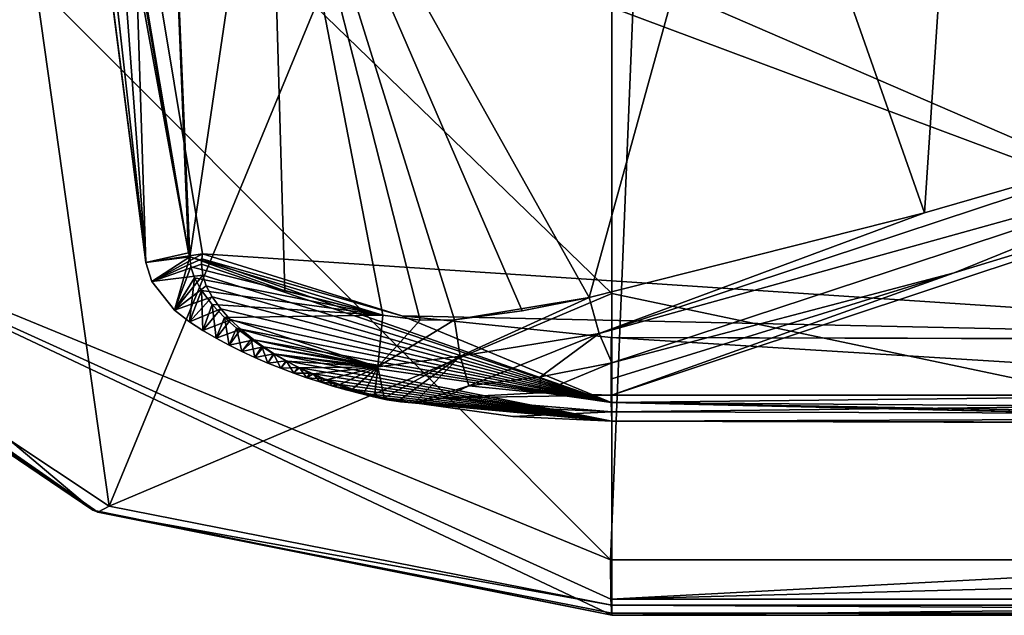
# Model space of a CAD drawing. Header units: millimetres. Extents: x -157 to 30, y -26 to 24.
# Tile 2 of 219: x -145 to -128, y -22 to -12. Entities that reach past the tile are written whole.
import ezdxf

# ---------------------------------------------------------------- set-up
doc = ezdxf.new("R2010")
doc.units = ezdxf.units.MM
doc.header["$LTSCALE"] = 26.699852
for name, color, linetype in [('775', 7, 'CONTINUOUS'), ('776', 7, 'CONTINUOUS'), ('777', 7, 'CONTINUOUS'), ('785', 7, 'CONTINUOUS'), ('786', 7, 'CONTINUOUS'), ('787', 7, 'CONTINUOUS'), ('788', 7, 'CONTINUOUS'), ('789', 7, 'CONTINUOUS'), ('790', 7, 'CONTINUOUS'), ('800', 7, 'CONTINUOUS'), ('803', 7, 'CONTINUOUS'), ('809', 7, 'CONTINUOUS'), ('810', 7, 'CONTINUOUS'), ('813', 7, 'CONTINUOUS'), ('814', 7, 'CONTINUOUS'), ('815', 7, 'CONTINUOUS'), ('816', 7, 'CONTINUOUS'), ('817', 7, 'CONTINUOUS'), ('818', 7, 'CONTINUOUS'), ('839', 7, 'CONTINUOUS'), ('840', 7, 'CONTINUOUS'), ('841', 7, 'CONTINUOUS'), ('842', 7, 'CONTINUOUS'), ('843', 7, 'CONTINUOUS'), ('844', 7, 'CONTINUOUS')]:
    doc.layers.add(name, color=color, linetype=linetype)

msp = doc.modelspace()

# ---------------------------------------------------------------- linework, layer by layer
at = {"layer": '775', "linetype": 'CONTINUOUS'}
for points in [[(-134.145, 0, 120.227), (-156.533, 0, 119.544), (-135.023, -21.563, 119.263), (-134.145, 0, 120.227)], [(-135.023, -21.563, 119.263), (-156.533, 0, 119.544), (-150.161, -15.335, 119.209), (-135.023, -21.563, 119.263)], [(-122.496, -21.563, 119.526), (-134.145, 0, 120.227), (-135.023, -21.563, 119.263), (-122.496, -21.563, 119.526)], [(-110, -21.563, 119.712), (-134.145, 0, 120.227), (-122.496, -21.563, 119.526), (-110, -21.563, 119.712)], [(-134.145, 0, 120.227), (-110, -21.563, 119.712), (-110, -10.818, 120.356), (-134.145, 0, 120.227)]]:
    msp.add_3dface(points, dxfattribs=at)
at = {"layer": '776', "linetype": 'CONTINUOUS'}
for points in [[(-143.763, -20.723, 118.148), (-150.161, -15.335, 119.209), (-150.986, -15.834, 118.215), (-143.763, -20.723, 118.148)], [(-135.023, -21.563, 119.263), (-150.161, -15.335, 119.209), (-135.016, -22.229, 118.95), (-135.023, -21.563, 119.263)], [(-135.016, -22.229, 118.95), (-150.161, -15.335, 119.209), (-135, -22.5, 118.268), (-135.016, -22.229, 118.95)], [(-135, -22.5, 118.268), (-150.161, -15.335, 119.209), (-143.763, -20.723, 118.148), (-135, -22.5, 118.268)]]:
    msp.add_3dface(points, dxfattribs=at)
at = {"layer": '777', "linetype": 'CONTINUOUS'}
for points in [[(-143.763, -20.723, 118.148), (-150.986, -15.834, 118.215), (-150.98, -15.839, 113.772), (-143.763, -20.723, 118.148)], [(-143.676, -20.76, 113.772), (-143.763, -20.723, 118.148), (-150.98, -15.839, 113.772), (-143.676, -20.76, 113.772)], [(-135, -22.5, 118.268), (-143.763, -20.723, 118.148), (-135, -22.5, 113.776), (-135, -22.5, 118.268)], [(-135, -22.5, 113.776), (-143.763, -20.723, 118.148), (-143.676, -20.76, 113.772), (-135, -22.5, 113.776)]]:
    msp.add_3dface(points, dxfattribs=at)
at = {"layer": '785', "linetype": 'CONTINUOUS'}
for points in [[(-149.486, -6.217, 106.854), (-144.879, -10.75, 105.956), (-150.756, -15.825, 113.283), (-149.486, -6.217, 106.854)], [(-150.756, -15.825, 113.283), (-144.879, -10.75, 105.956), (-143.483, -20.655, 113.283), (-150.756, -15.825, 113.283)], [(-144.879, -10.75, 105.956), (-140.002, -12.217, 104.944), (-143.483, -20.655, 113.283), (-144.879, -10.75, 105.956)], [(-140.002, -12.217, 104.944), (-134.999, -11.504, 103.877), (-135, -17.064, 107.671), (-140.002, -12.217, 104.944)], [(-143.483, -20.655, 113.283), (-140.002, -12.217, 104.944), (-135, -17.064, 107.671), (-143.483, -20.655, 113.283)], [(-135, -22.328, 113.281), (-143.483, -20.655, 113.283), (-135, -17.064, 107.671), (-135, -22.328, 113.281)]]:
    msp.add_3dface(points, dxfattribs=at)
at = {"layer": '786', "linetype": 'CONTINUOUS'}
for points in [[(-110, -22.329, 113.281), (-134.999, -11.504, 103.877), (-110, -11.129, 103.678), (-110, -22.329, 113.281)], [(-135, -17.064, 107.671), (-134.999, -11.504, 103.877), (-110, -22.329, 113.281), (-135, -17.064, 107.671)], [(-135, -22.328, 113.281), (-135, -17.064, 107.671), (-110, -22.329, 113.281), (-135, -22.328, 113.281)]]:
    msp.add_3dface(points, dxfattribs=at)
at = {"layer": '787', "linetype": 'CONTINUOUS'}
for points in [[(-135, -22.328, 113.281), (-110, -22.329, 113.281), (-110, -22.465, 113.511), (-135, -22.328, 113.281)], [(-135, -22.466, 113.511), (-135, -22.328, 113.281), (-110, -22.465, 113.511), (-135, -22.466, 113.511)], [(-110, -22.5, 113.776), (-135, -22.466, 113.511), (-110, -22.465, 113.511), (-110, -22.5, 113.776)], [(-135, -22.5, 113.776), (-135, -22.466, 113.511), (-110, -22.5, 113.776), (-135, -22.5, 113.776)]]:
    msp.add_3dface(points, dxfattribs=at)
at = {"layer": '788', "linetype": 'CONTINUOUS'}
for points in [[(-135, -22.5, 118.268), (-135, -22.5, 113.776), (-110, -22.5, 113.776), (-135, -22.5, 118.268)], [(-135, -22.5, 118.268), (-110, -22.5, 113.776), (-122.52, -22.5, 118.528), (-135, -22.5, 118.268)]]:
    msp.add_3dface(points, dxfattribs=at)
at = {"layer": '789', "linetype": 'CONTINUOUS'}
for points in [[(-122.496, -21.563, 119.526), (-135.023, -21.563, 119.263), (-135.016, -22.229, 118.95), (-122.496, -21.563, 119.526)], [(-110, -21.563, 119.712), (-122.496, -21.563, 119.526), (-135.016, -22.229, 118.95), (-110, -21.563, 119.712)], [(-110, -21.563, 119.712), (-135.016, -22.229, 118.95), (-110, -22.228, 119.398), (-110, -21.563, 119.712)], [(-135.016, -22.229, 118.95), (-135, -22.5, 118.268), (-110, -22.228, 119.398), (-135.016, -22.229, 118.95)], [(-135, -22.5, 118.268), (-122.52, -22.5, 118.528), (-110, -22.228, 119.398), (-135, -22.5, 118.268)]]:
    msp.add_3dface(points, dxfattribs=at)
at = {"layer": '790', "linetype": 'CONTINUOUS'}
for points in [[(-143.676, -20.76, 113.772), (-150.98, -15.839, 113.772), (-150.756, -15.825, 113.283), (-143.676, -20.76, 113.772)], [(-143.676, -20.76, 113.772), (-150.756, -15.825, 113.283), (-143.483, -20.655, 113.283), (-143.676, -20.76, 113.772)], [(-143.676, -20.76, 113.772), (-143.483, -20.655, 113.283), (-135, -22.328, 113.281), (-143.676, -20.76, 113.772)], [(-135, -22.5, 113.776), (-143.676, -20.76, 113.772), (-135, -22.466, 113.511), (-135, -22.5, 113.776)], [(-143.676, -20.76, 113.772), (-135, -22.328, 113.281), (-135, -22.466, 113.511), (-143.676, -20.76, 113.772)]]:
    msp.add_3dface(points, dxfattribs=at)
at = {"layer": '800', "linetype": 'CONTINUOUS'}
for points in [[(-144.982, 0, 115.72), (-144.991, 0, 116.268), (-142.866, -16.545, 115.852), (-144.982, 0, 115.72)], [(-144.991, 0, 116.268), (-144.709, 0, 116.739), (-142.866, -16.545, 115.852), (-144.991, 0, 116.268)], [(-144.724, -2.265, 115.497), (-144.982, 0, 115.72), (-142.149, -16.378, 114.768), (-144.724, -2.265, 115.497)], [(-142.149, -16.378, 114.768), (-144.982, 0, 115.72), (-142.866, -16.545, 115.852), (-142.149, -16.378, 114.768)], [(-142.866, -16.545, 115.852), (-144.709, 0, 116.739), (-144.52, -1.674, 116.804), (-142.866, -16.545, 115.852)], [(-143.841, -3.54, 116.996), (-142.866, -16.545, 115.852), (-144.52, -1.674, 116.804), (-143.841, -3.54, 116.996)], [(-143.188, -10.212, 114.935), (-144.724, -2.265, 115.497), (-142.149, -16.378, 114.768), (-143.188, -10.212, 114.935)], [(-143.104, -9.2, 116.922), (-142.866, -16.545, 115.852), (-143.841, -3.54, 116.996), (-143.104, -9.2, 116.922)], [(-141.908, -16.395, 116.733), (-142.866, -16.545, 115.852), (-143.104, -9.2, 116.922), (-141.908, -16.395, 116.733)]]:
    msp.add_3dface(points, dxfattribs=at)
at = {"layer": '803', "linetype": 'CONTINUOUS'}
for points in [[(-120, -17.844, 116.849), (-143.104, -9.2, 116.922), (-120.001, -8.658, 117.361), (-120, -17.844, 116.849)], [(-141.908, -16.395, 116.733), (-143.104, -9.2, 116.922), (-120, -17.844, 116.849), (-141.908, -16.395, 116.733)], [(-138.546, -17.443, 116.746), (-141.908, -16.395, 116.733), (-120, -17.844, 116.849), (-138.546, -17.443, 116.746)], [(-135.013, -17.809, 116.77), (-138.546, -17.443, 116.746), (-120, -17.844, 116.849), (-135.013, -17.809, 116.77)], [(-127.132, -17.831, 116.821), (-135.013, -17.809, 116.77), (-120, -17.844, 116.849), (-127.132, -17.831, 116.821)]]:
    msp.add_3dface(points, dxfattribs=at)
at = {"layer": '809', "linetype": 'CONTINUOUS'}
for points in [[(-135.001, -18.781, 114.068), (-110, -18.781, 114.068), (-123.998, -15.121, 110.287), (-135.001, -18.781, 114.068)], [(-129.225, -16.715, 111.791), (-135.001, -18.781, 114.068), (-123.998, -15.121, 110.287), (-129.225, -16.715, 111.791)], [(-135, -18.509, 113.747), (-135.001, -18.781, 114.068), (-129.225, -16.715, 111.791), (-135, -18.509, 113.747)], [(-135, -18.236, 113.431), (-135, -18.509, 113.747), (-129.225, -16.715, 111.791), (-135, -18.236, 113.431)]]:
    msp.add_3dface(points, dxfattribs=at)
at = {"layer": '810', "linetype": 'CONTINUOUS'}
for points in [[(-110, -18.781, 114.068), (-135.001, -18.781, 114.068), (-135.001, -19.066, 114.517), (-110, -18.781, 114.068)], [(-110, -19.129, 114.669), (-110, -18.781, 114.068), (-135.001, -19.066, 114.517), (-110, -19.129, 114.669)], [(-135, -19.223, 115.025), (-110, -19.129, 114.669), (-135.001, -19.066, 114.517), (-135, -19.223, 115.025)], [(-127.532, -19.246, 115.221), (-110, -19.129, 114.669), (-135, -19.223, 115.025), (-127.532, -19.246, 115.221)]]:
    msp.add_3dface(points, dxfattribs=at)
at = {"layer": '813', "linetype": 'CONTINUOUS'}
for points in [[(-135.013, -17.809, 116.77), (-127.132, -17.831, 116.821), (-120.003, -18.736, 116.482), (-135.013, -17.809, 116.77)], [(-135.013, -17.809, 116.77), (-120.003, -18.736, 116.482), (-135.011, -18.909, 116.216), (-135.013, -17.809, 116.77)], [(-120.003, -18.736, 116.482), (-120.003, -19.021, 116.148), (-135.011, -18.909, 116.216), (-120.003, -18.736, 116.482)], [(-119.742, -19.25, 115.35), (-135, -19.223, 115.025), (-135.011, -18.909, 116.216), (-119.742, -19.25, 115.35)], [(-119.962, -19.25, 115.374), (-119.742, -19.25, 115.35), (-135.011, -18.909, 116.216), (-119.962, -19.25, 115.374)], [(-120.003, -19.021, 116.148), (-120.002, -19.169, 115.837), (-135.011, -18.909, 116.216), (-120.003, -19.021, 116.148)], [(-120.002, -19.169, 115.837), (-120, -19.234, 115.572), (-135.011, -18.909, 116.216), (-120.002, -19.169, 115.837)], [(-120, -19.234, 115.572), (-119.962, -19.25, 115.374), (-135.011, -18.909, 116.216), (-120, -19.234, 115.572)], [(-119.742, -19.25, 115.35), (-127.532, -19.246, 115.221), (-135, -19.223, 115.025), (-119.742, -19.25, 115.35)]]:
    msp.add_3dface(points, dxfattribs=at)
at = {"layer": '814', "linetype": 'CONTINUOUS'}
for points in [[(-141.908, -16.395, 116.733), (-138.546, -17.443, 116.746), (-141.92, -16.481, 116.728), (-141.908, -16.395, 116.733)], [(-141.92, -16.481, 116.728), (-135.011, -18.909, 116.216), (-141.926, -16.568, 116.717), (-141.92, -16.481, 116.728)], [(-141.926, -16.568, 116.717), (-135.011, -18.909, 116.216), (-141.906, -16.754, 116.683), (-141.926, -16.568, 116.717)], [(-138.546, -17.443, 116.746), (-135.011, -18.909, 116.216), (-141.92, -16.481, 116.728), (-138.546, -17.443, 116.746)], [(-141.906, -16.754, 116.683), (-135.011, -18.909, 116.216), (-141.846, -16.939, 116.635), (-141.906, -16.754, 116.683)], [(-141.846, -16.939, 116.635), (-135.011, -18.909, 116.216), (-141.745, -17.124, 116.577), (-141.846, -16.939, 116.635)], [(-141.745, -17.124, 116.577), (-135.011, -18.909, 116.216), (-141.601, -17.323, 116.502), (-141.745, -17.124, 116.577)], [(-141.601, -17.323, 116.502), (-135.011, -18.909, 116.216), (-141.435, -17.508, 116.422), (-141.601, -17.323, 116.502)], [(-138.546, -17.443, 116.746), (-135.013, -17.809, 116.77), (-135.011, -18.909, 116.216), (-138.546, -17.443, 116.746)], [(-141.435, -17.508, 116.422), (-135.011, -18.909, 116.216), (-141.264, -17.668, 116.344), (-141.435, -17.508, 116.422)], [(-141.264, -17.668, 116.344), (-135.011, -18.909, 116.216), (-141.045, -17.847, 116.249), (-141.264, -17.668, 116.344)], [(-141.045, -17.847, 116.249), (-135.011, -18.909, 116.216), (-140.882, -17.965, 116.179), (-141.045, -17.847, 116.249)], [(-140.882, -17.965, 116.179), (-135.011, -18.909, 116.216), (-140.699, -18.085, 116.103), (-140.882, -17.965, 116.179)], [(-135.011, -18.909, 116.216), (-135, -19.223, 115.025), (-140.699, -18.085, 116.103), (-135.011, -18.909, 116.216)], [(-140.699, -18.085, 116.103), (-135, -19.223, 115.025), (-140.499, -18.204, 116.021), (-140.699, -18.085, 116.103)], [(-140.499, -18.204, 116.021), (-135, -19.223, 115.025), (-140.298, -18.313, 115.938), (-140.499, -18.204, 116.021)], [(-140.298, -18.313, 115.938), (-135, -19.223, 115.025), (-140.098, -18.411, 115.857), (-140.298, -18.313, 115.938)], [(-140.098, -18.411, 115.857), (-135, -19.223, 115.025), (-139.892, -18.504, 115.773), (-140.098, -18.411, 115.857)], [(-139.892, -18.504, 115.773), (-135, -19.223, 115.025), (-139.671, -18.593, 115.682), (-139.892, -18.504, 115.773)], [(-139.671, -18.593, 115.682), (-135, -19.223, 115.025), (-139.442, -18.677, 115.586), (-139.671, -18.593, 115.682)], [(-139.442, -18.677, 115.586), (-135, -19.223, 115.025), (-139.222, -18.749, 115.483), (-139.442, -18.677, 115.586)], [(-139.222, -18.749, 115.483), (-135, -19.223, 115.025), (-139.008, -18.81, 115.373), (-139.222, -18.749, 115.483)], [(-135, -19.223, 115.025), (-138.8, -18.859, 115.257), (-139.008, -18.81, 115.373), (-135, -19.223, 115.025)], [(-138.8, -18.859, 115.257), (-135, -19.223, 115.025), (-138.561, -18.897, 115.09), (-138.8, -18.859, 115.257)], [(-138.561, -18.897, 115.09), (-135, -19.223, 115.025), (-138.331, -18.913, 114.931), (-138.561, -18.897, 115.09)], [(-138.331, -18.913, 114.931), (-135, -19.223, 115.025), (-136.673, -19.14, 114.971), (-138.331, -18.913, 114.931)]]:
    msp.add_3dface(points, dxfattribs=at)
at = {"layer": '815', "linetype": 'CONTINUOUS'}
for points in [[(-138.846, -18.825, 115.039), (-138.825, -18.848, 115.148), (-138.598, -18.873, 114.987), (-138.846, -18.825, 115.039)], [(-138.825, -18.848, 115.148), (-138.8, -18.859, 115.257), (-138.598, -18.873, 114.987), (-138.825, -18.848, 115.148)], [(-138.8, -18.859, 115.257), (-138.561, -18.897, 115.09), (-138.598, -18.873, 114.987), (-138.8, -18.859, 115.257)], [(-138.561, -18.897, 115.09), (-138.331, -18.913, 114.931), (-138.598, -18.873, 114.987), (-138.561, -18.897, 115.09)]]:
    msp.add_3dface(points, dxfattribs=at)
at = {"layer": '816', "linetype": 'CONTINUOUS'}
for points in [[(-142.764, -16.865, 115.794), (-142.384, -17.346, 115.726), (-142.125, -16.448, 114.763), (-142.764, -16.865, 115.794)], [(-142.125, -16.448, 114.763), (-142.384, -17.346, 115.726), (-142.109, -16.613, 114.769), (-142.125, -16.448, 114.763)], [(-141.926, -16.568, 116.717), (-141.906, -16.754, 116.683), (-142.764, -16.865, 115.794), (-141.926, -16.568, 116.717)], [(-142.109, -16.613, 114.769), (-142.384, -17.346, 115.726), (-142.045, -16.803, 114.78), (-142.109, -16.613, 114.769)], [(-142.764, -16.865, 115.794), (-141.906, -16.754, 116.683), (-142.384, -17.346, 115.726), (-142.764, -16.865, 115.794)], [(-141.906, -16.754, 116.683), (-141.846, -16.939, 116.635), (-142.384, -17.346, 115.726), (-141.906, -16.754, 116.683)], [(-142.384, -17.346, 115.726), (-142.131, -17.543, 115.689), (-142.045, -16.803, 114.78), (-142.384, -17.346, 115.726)], [(-141.846, -16.939, 116.635), (-141.745, -17.124, 116.577), (-142.384, -17.346, 115.726), (-141.846, -16.939, 116.635)], [(-142.045, -16.803, 114.78), (-142.131, -17.543, 115.689), (-141.929, -17.015, 114.798), (-142.045, -16.803, 114.78)], [(-142.131, -17.543, 115.689), (-141.902, -17.693, 115.657), (-141.929, -17.015, 114.798), (-142.131, -17.543, 115.689)], [(-141.929, -17.015, 114.798), (-141.902, -17.693, 115.657), (-141.747, -17.254, 114.821), (-141.929, -17.015, 114.798)], [(-142.384, -17.346, 115.726), (-141.745, -17.124, 116.577), (-142.131, -17.543, 115.689), (-142.384, -17.346, 115.726)], [(-141.745, -17.124, 116.577), (-141.601, -17.323, 116.502), (-142.131, -17.543, 115.689), (-141.745, -17.124, 116.577)], [(-141.902, -17.693, 115.657), (-141.681, -17.822, 115.627), (-141.747, -17.254, 114.821), (-141.902, -17.693, 115.657)], [(-141.747, -17.254, 114.821), (-141.681, -17.822, 115.627), (-141.54, -17.473, 114.849), (-141.747, -17.254, 114.821)], [(-142.131, -17.543, 115.689), (-141.601, -17.323, 116.502), (-141.902, -17.693, 115.657), (-142.131, -17.543, 115.689)], [(-141.601, -17.323, 116.502), (-141.435, -17.508, 116.422), (-141.902, -17.693, 115.657), (-141.601, -17.323, 116.502)], [(-141.902, -17.693, 115.657), (-141.435, -17.508, 116.422), (-141.681, -17.822, 115.627), (-141.902, -17.693, 115.657)], [(-141.681, -17.822, 115.627), (-141.462, -17.939, 115.598), (-141.54, -17.473, 114.849), (-141.681, -17.822, 115.627)], [(-141.435, -17.508, 116.422), (-141.264, -17.668, 116.344), (-141.681, -17.822, 115.627), (-141.435, -17.508, 116.422)], [(-141.54, -17.473, 114.849), (-141.462, -17.939, 115.598), (-141.336, -17.651, 114.873), (-141.54, -17.473, 114.849)], [(-141.681, -17.822, 115.627), (-141.264, -17.668, 116.344), (-141.462, -17.939, 115.598), (-141.681, -17.822, 115.627)], [(-141.462, -17.939, 115.598), (-141.244, -18.046, 115.568), (-141.336, -17.651, 114.873), (-141.462, -17.939, 115.598)], [(-141.264, -17.668, 116.344), (-141.045, -17.847, 116.249), (-141.462, -17.939, 115.598), (-141.264, -17.668, 116.344)], [(-141.336, -17.651, 114.873), (-141.244, -18.046, 115.568), (-141.089, -17.839, 114.901), (-141.336, -17.651, 114.873)], [(-141.462, -17.939, 115.598), (-141.045, -17.847, 116.249), (-141.244, -18.046, 115.568), (-141.462, -17.939, 115.598)], [(-141.244, -18.046, 115.568), (-141.027, -18.146, 115.539), (-141.089, -17.839, 114.901), (-141.244, -18.046, 115.568)], [(-141.045, -17.847, 116.249), (-140.882, -17.965, 116.179), (-141.244, -18.046, 115.568), (-141.045, -17.847, 116.249)], [(-141.089, -17.839, 114.901), (-141.027, -18.146, 115.539), (-140.91, -17.96, 114.921), (-141.089, -17.839, 114.901)], [(-141.244, -18.046, 115.568), (-140.882, -17.965, 116.179), (-141.027, -18.146, 115.539), (-141.244, -18.046, 115.568)], [(-141.027, -18.146, 115.539), (-140.808, -18.24, 115.51), (-140.91, -17.96, 114.921), (-141.027, -18.146, 115.539)], [(-140.882, -17.965, 116.179), (-140.699, -18.085, 116.103), (-141.027, -18.146, 115.539), (-140.882, -17.965, 116.179)], [(-141.027, -18.146, 115.539), (-140.699, -18.085, 116.103), (-140.808, -18.24, 115.51), (-141.027, -18.146, 115.539)], [(-140.91, -17.96, 114.921), (-140.808, -18.24, 115.51), (-140.711, -18.084, 114.942), (-140.91, -17.96, 114.921)], [(-140.808, -18.24, 115.51), (-140.589, -18.328, 115.48), (-140.711, -18.084, 114.942), (-140.808, -18.24, 115.51)], [(-140.699, -18.085, 116.103), (-140.499, -18.204, 116.021), (-140.808, -18.24, 115.51), (-140.699, -18.085, 116.103)], [(-140.711, -18.084, 114.942), (-140.589, -18.328, 115.48), (-140.493, -18.206, 114.964), (-140.711, -18.084, 114.942)], [(-140.808, -18.24, 115.51), (-140.499, -18.204, 116.021), (-140.589, -18.328, 115.48), (-140.808, -18.24, 115.51)], [(-140.499, -18.204, 116.021), (-140.298, -18.313, 115.938), (-140.589, -18.328, 115.48), (-140.499, -18.204, 116.021)], [(-140.589, -18.328, 115.48), (-140.37, -18.41, 115.45), (-140.493, -18.206, 114.964), (-140.589, -18.328, 115.48)], [(-140.493, -18.206, 114.964), (-140.37, -18.41, 115.45), (-140.271, -18.32, 114.987), (-140.493, -18.206, 114.964)], [(-140.589, -18.328, 115.48), (-140.298, -18.313, 115.938), (-140.37, -18.41, 115.45), (-140.589, -18.328, 115.48)], [(-140.298, -18.313, 115.938), (-140.098, -18.411, 115.857), (-140.37, -18.41, 115.45), (-140.298, -18.313, 115.938)], [(-140.37, -18.41, 115.45), (-140.15, -18.488, 115.419), (-140.271, -18.32, 114.987), (-140.37, -18.41, 115.45)], [(-140.37, -18.41, 115.45), (-140.098, -18.411, 115.857), (-140.15, -18.488, 115.419), (-140.37, -18.41, 115.45)], [(-140.271, -18.32, 114.987), (-140.15, -18.488, 115.419), (-140.043, -18.425, 115.008), (-140.271, -18.32, 114.987)], [(-140.098, -18.411, 115.857), (-139.892, -18.504, 115.773), (-140.15, -18.488, 115.419), (-140.098, -18.411, 115.857)], [(-140.15, -18.488, 115.419), (-139.929, -18.56, 115.387), (-140.043, -18.425, 115.008), (-140.15, -18.488, 115.419)], [(-140.043, -18.425, 115.008), (-139.929, -18.56, 115.387), (-139.815, -18.521, 115.028), (-140.043, -18.425, 115.008)], [(-140.15, -18.488, 115.419), (-139.892, -18.504, 115.773), (-139.929, -18.56, 115.387), (-140.15, -18.488, 115.419)], [(-139.892, -18.504, 115.773), (-139.671, -18.593, 115.682), (-139.929, -18.56, 115.387), (-139.892, -18.504, 115.773)], [(-139.929, -18.56, 115.387), (-139.708, -18.628, 115.352), (-139.815, -18.521, 115.028), (-139.929, -18.56, 115.387)], [(-139.929, -18.56, 115.387), (-139.671, -18.593, 115.682), (-139.708, -18.628, 115.352), (-139.929, -18.56, 115.387)], [(-139.815, -18.521, 115.028), (-139.708, -18.628, 115.352), (-139.593, -18.605, 115.044), (-139.815, -18.521, 115.028)], [(-139.671, -18.593, 115.682), (-139.442, -18.677, 115.586), (-139.708, -18.628, 115.352), (-139.671, -18.593, 115.682)], [(-139.708, -18.628, 115.352), (-139.486, -18.691, 115.315), (-139.593, -18.605, 115.044), (-139.708, -18.628, 115.352)], [(-139.593, -18.605, 115.044), (-139.486, -18.691, 115.315), (-139.378, -18.679, 115.057), (-139.593, -18.605, 115.044)], [(-139.708, -18.628, 115.352), (-139.442, -18.677, 115.586), (-139.486, -18.691, 115.315), (-139.708, -18.628, 115.352)], [(-139.486, -18.691, 115.315), (-139.442, -18.677, 115.586), (-139.265, -18.75, 115.273), (-139.486, -18.691, 115.315)], [(-139.486, -18.691, 115.315), (-139.265, -18.75, 115.273), (-139.378, -18.679, 115.057), (-139.486, -18.691, 115.315)], [(-139.442, -18.677, 115.586), (-139.222, -18.749, 115.483), (-139.265, -18.75, 115.273), (-139.442, -18.677, 115.586)], [(-139.378, -18.679, 115.057), (-139.265, -18.75, 115.273), (-139.182, -18.738, 115.061), (-139.378, -18.679, 115.057)], [(-139.265, -18.75, 115.273), (-139.044, -18.803, 115.222), (-139.182, -18.738, 115.061), (-139.265, -18.75, 115.273)], [(-139.265, -18.75, 115.273), (-139.222, -18.749, 115.483), (-139.044, -18.803, 115.222), (-139.265, -18.75, 115.273)], [(-139.222, -18.749, 115.483), (-139.008, -18.81, 115.373), (-139.044, -18.803, 115.222), (-139.222, -18.749, 115.483)], [(-139.182, -18.738, 115.061), (-139.044, -18.803, 115.222), (-139.005, -18.786, 115.055), (-139.182, -18.738, 115.061)], [(-139.044, -18.803, 115.222), (-138.825, -18.848, 115.148), (-139.005, -18.786, 115.055), (-139.044, -18.803, 115.222)], [(-139.008, -18.81, 115.373), (-138.8, -18.859, 115.257), (-139.044, -18.803, 115.222), (-139.008, -18.81, 115.373)], [(-138.8, -18.859, 115.257), (-138.825, -18.848, 115.148), (-139.044, -18.803, 115.222), (-138.8, -18.859, 115.257)], [(-138.825, -18.848, 115.148), (-138.846, -18.825, 115.039), (-139.005, -18.786, 115.055), (-138.825, -18.848, 115.148)]]:
    msp.add_3dface(points, dxfattribs=at)
at = {"layer": '817', "linetype": 'CONTINUOUS'}
for points in [[(-142.149, -16.378, 114.768), (-142.866, -16.545, 115.852), (-142.125, -16.448, 114.763), (-142.149, -16.378, 114.768)], [(-142.866, -16.545, 115.852), (-141.908, -16.395, 116.733), (-142.764, -16.865, 115.794), (-142.866, -16.545, 115.852)], [(-142.866, -16.545, 115.852), (-142.764, -16.865, 115.794), (-142.125, -16.448, 114.763), (-142.866, -16.545, 115.852)], [(-141.908, -16.395, 116.733), (-141.92, -16.481, 116.728), (-142.764, -16.865, 115.794), (-141.908, -16.395, 116.733)], [(-141.92, -16.481, 116.728), (-141.926, -16.568, 116.717), (-142.764, -16.865, 115.794), (-141.92, -16.481, 116.728)]]:
    msp.add_3dface(points, dxfattribs=at)
at = {"layer": '818', "linetype": 'CONTINUOUS'}
for points in [[(-128.684, 0, 110.864), (-132.672, -7.31, 112.065), (-129.721, -15.703, 111.426), (-128.684, 0, 110.864)], [(-124.386, -14.159, 109.968), (-128.684, 0, 110.864), (-129.721, -15.703, 111.426), (-124.386, -14.159, 109.968)], [(-124.602, 0, 109.77), (-128.684, 0, 110.864), (-124.386, -14.159, 109.968), (-124.602, 0, 109.77)], [(-142.564, -6.12, 114.694), (-143.188, -10.212, 114.935), (-142.149, -16.378, 114.768), (-142.564, -6.12, 114.694)], [(-140.796, -7.46, 114.245), (-142.564, -6.12, 114.694), (-142.125, -16.448, 114.763), (-140.796, -7.46, 114.245)], [(-142.125, -16.448, 114.763), (-142.564, -6.12, 114.694), (-142.149, -16.378, 114.768), (-142.125, -16.448, 114.763)], [(-132.672, -7.31, 112.065), (-140.796, -7.46, 114.245), (-135.386, -17.133, 112.97), (-132.672, -7.31, 112.065)], [(-129.721, -15.703, 111.426), (-132.672, -7.31, 112.065), (-135.386, -17.133, 112.97), (-129.721, -15.703, 111.426)], [(-140.796, -7.46, 114.245), (-142.125, -16.448, 114.763), (-140.518, -17.019, 114.343), (-140.796, -7.46, 114.245)], [(-135.386, -17.133, 112.97), (-140.796, -7.46, 114.245), (-136.515, -17.36, 113.276), (-135.386, -17.133, 112.97)], [(-136.515, -17.36, 113.276), (-140.796, -7.46, 114.245), (-137.655, -17.512, 113.585), (-136.515, -17.36, 113.276)], [(-137.655, -17.512, 113.585), (-140.796, -7.46, 114.245), (-138.236, -17.517, 113.74), (-137.655, -17.512, 113.585)], [(-138.236, -17.517, 113.74), (-140.796, -7.46, 114.245), (-138.867, -17.432, 113.908), (-138.236, -17.517, 113.74)], [(-138.867, -17.432, 113.908), (-140.796, -7.46, 114.245), (-140.518, -17.019, 114.343), (-138.867, -17.432, 113.908)]]:
    msp.add_3dface(points, dxfattribs=at)
at = {"layer": '839', "linetype": 'CONTINUOUS'}
for points in [[(-124.386, -14.159, 109.968), (-129.721, -15.703, 111.426), (-135.213, -17.743, 113.077), (-124.386, -14.159, 109.968)], [(-124.206, -14.677, 110.035), (-124.386, -14.159, 109.968), (-135.213, -17.743, 113.077), (-124.206, -14.677, 110.035)], [(-135, -18.236, 113.431), (-124.206, -14.677, 110.035), (-135.213, -17.743, 113.077), (-135, -18.236, 113.431)], [(-135, -18.236, 113.431), (-129.225, -16.715, 111.791), (-124.206, -14.677, 110.035), (-135, -18.236, 113.431)], [(-129.225, -16.715, 111.791), (-123.998, -15.121, 110.287), (-124.206, -14.677, 110.035), (-129.225, -16.715, 111.791)], [(-129.721, -15.703, 111.426), (-135.386, -17.133, 112.97), (-135.213, -17.743, 113.077), (-129.721, -15.703, 111.426)]]:
    msp.add_3dface(points, dxfattribs=at)
at = {"layer": '840', "linetype": 'CONTINUOUS'}
for points in [[(-135.386, -17.133, 112.97), (-136.515, -17.36, 113.276), (-137.655, -17.512, 113.585), (-135.386, -17.133, 112.97)], [(-135.386, -17.133, 112.97), (-137.655, -17.512, 113.585), (-137.561, -18.125, 113.708), (-135.386, -17.133, 112.97)], [(-135.213, -17.743, 113.077), (-135.386, -17.133, 112.97), (-137.561, -18.125, 113.708), (-135.213, -17.743, 113.077)], [(-137.415, -18.624, 114.067), (-135.213, -17.743, 113.077), (-137.561, -18.125, 113.708), (-137.415, -18.624, 114.067)], [(-135.213, -17.743, 113.077), (-137.415, -18.624, 114.067), (-136.207, -18.471, 113.75), (-135.213, -17.743, 113.077)], [(-135, -18.236, 113.431), (-135.213, -17.743, 113.077), (-136.207, -18.471, 113.75), (-135, -18.236, 113.431)]]:
    msp.add_3dface(points, dxfattribs=at)
at = {"layer": '841', "linetype": 'CONTINUOUS'}
for points in [[(-135.001, -18.781, 114.068), (-135, -18.236, 113.431), (-136.221, -18.741, 114.068), (-135.001, -18.781, 114.068)], [(-135, -18.236, 113.431), (-136.207, -18.471, 113.75), (-136.221, -18.741, 114.068), (-135, -18.236, 113.431)], [(-135.001, -18.781, 114.068), (-135, -18.509, 113.747), (-135, -18.236, 113.431), (-135.001, -18.781, 114.068)], [(-136.207, -18.471, 113.75), (-137.415, -18.624, 114.067), (-136.221, -18.741, 114.068), (-136.207, -18.471, 113.75)]]:
    msp.add_3dface(points, dxfattribs=at)
at = {"layer": '842', "linetype": 'CONTINUOUS'}
for points in [[(-136.221, -18.741, 114.068), (-137.415, -18.624, 114.067), (-137.842, -18.829, 114.468), (-136.221, -18.741, 114.068)], [(-135.001, -18.781, 114.068), (-136.221, -18.741, 114.068), (-137.842, -18.829, 114.468), (-135.001, -18.781, 114.068)], [(-138.331, -18.913, 114.931), (-135.001, -19.066, 114.517), (-137.842, -18.829, 114.468), (-138.331, -18.913, 114.931)], [(-135.001, -19.066, 114.517), (-138.331, -18.913, 114.931), (-136.673, -19.14, 114.971), (-135.001, -19.066, 114.517)], [(-135.001, -19.066, 114.517), (-135.001, -18.781, 114.068), (-137.842, -18.829, 114.468), (-135.001, -19.066, 114.517)], [(-135, -19.223, 115.025), (-135.001, -19.066, 114.517), (-136.673, -19.14, 114.971), (-135, -19.223, 115.025)]]:
    msp.add_3dface(points, dxfattribs=at)
at = {"layer": '843', "linetype": 'CONTINUOUS'}
for points in [[(-138.236, -17.517, 113.74), (-138.867, -17.432, 113.908), (-138.95, -18.305, 114.253), (-138.236, -17.517, 113.74)], [(-137.655, -17.512, 113.585), (-138.236, -17.517, 113.74), (-138.95, -18.305, 114.253), (-137.655, -17.512, 113.585)], [(-137.561, -18.125, 113.708), (-137.655, -17.512, 113.585), (-138.95, -18.305, 114.253), (-137.561, -18.125, 113.708)], [(-138.846, -18.825, 115.039), (-137.561, -18.125, 113.708), (-138.95, -18.305, 114.253), (-138.846, -18.825, 115.039)], [(-138.846, -18.825, 115.039), (-138.598, -18.873, 114.987), (-137.561, -18.125, 113.708), (-138.846, -18.825, 115.039)], [(-138.598, -18.873, 114.987), (-138.331, -18.913, 114.931), (-137.561, -18.125, 113.708), (-138.598, -18.873, 114.987)], [(-138.331, -18.913, 114.931), (-137.415, -18.624, 114.067), (-137.561, -18.125, 113.708), (-138.331, -18.913, 114.931)], [(-137.415, -18.624, 114.067), (-138.331, -18.913, 114.931), (-137.842, -18.829, 114.468), (-137.415, -18.624, 114.067)]]:
    msp.add_3dface(points, dxfattribs=at)
at = {"layer": '844', "linetype": 'CONTINUOUS'}
for points in [[(-142.125, -16.448, 114.763), (-142.109, -16.613, 114.769), (-138.867, -17.432, 113.908), (-142.125, -16.448, 114.763)], [(-142.125, -16.448, 114.763), (-138.867, -17.432, 113.908), (-140.518, -17.019, 114.343), (-142.125, -16.448, 114.763)], [(-142.109, -16.613, 114.769), (-142.045, -16.803, 114.78), (-138.867, -17.432, 113.908), (-142.109, -16.613, 114.769)], [(-142.045, -16.803, 114.78), (-141.929, -17.015, 114.798), (-138.867, -17.432, 113.908), (-142.045, -16.803, 114.78)], [(-141.929, -17.015, 114.798), (-141.747, -17.254, 114.821), (-138.867, -17.432, 113.908), (-141.929, -17.015, 114.798)], [(-141.747, -17.254, 114.821), (-141.54, -17.473, 114.849), (-138.867, -17.432, 113.908), (-141.747, -17.254, 114.821)], [(-138.867, -17.432, 113.908), (-141.54, -17.473, 114.849), (-138.95, -18.305, 114.253), (-138.867, -17.432, 113.908)], [(-141.54, -17.473, 114.849), (-141.336, -17.651, 114.873), (-138.95, -18.305, 114.253), (-141.54, -17.473, 114.849)], [(-141.336, -17.651, 114.873), (-141.089, -17.839, 114.901), (-138.95, -18.305, 114.253), (-141.336, -17.651, 114.873)], [(-141.089, -17.839, 114.901), (-140.91, -17.96, 114.921), (-138.95, -18.305, 114.253), (-141.089, -17.839, 114.901)], [(-140.91, -17.96, 114.921), (-140.711, -18.084, 114.942), (-138.95, -18.305, 114.253), (-140.91, -17.96, 114.921)], [(-140.711, -18.084, 114.942), (-140.493, -18.206, 114.964), (-138.95, -18.305, 114.253), (-140.711, -18.084, 114.942)], [(-140.493, -18.206, 114.964), (-140.271, -18.32, 114.987), (-138.95, -18.305, 114.253), (-140.493, -18.206, 114.964)], [(-140.271, -18.32, 114.987), (-140.043, -18.425, 115.008), (-138.95, -18.305, 114.253), (-140.271, -18.32, 114.987)], [(-140.043, -18.425, 115.008), (-139.815, -18.521, 115.028), (-138.95, -18.305, 114.253), (-140.043, -18.425, 115.008)], [(-139.815, -18.521, 115.028), (-139.593, -18.605, 115.044), (-138.95, -18.305, 114.253), (-139.815, -18.521, 115.028)], [(-139.593, -18.605, 115.044), (-139.378, -18.679, 115.057), (-138.95, -18.305, 114.253), (-139.593, -18.605, 115.044)], [(-139.378, -18.679, 115.057), (-139.182, -18.738, 115.061), (-138.95, -18.305, 114.253), (-139.378, -18.679, 115.057)], [(-139.182, -18.738, 115.061), (-139.005, -18.786, 115.055), (-138.95, -18.305, 114.253), (-139.182, -18.738, 115.061)], [(-139.005, -18.786, 115.055), (-138.846, -18.825, 115.039), (-138.95, -18.305, 114.253), (-139.005, -18.786, 115.055)]]:
    msp.add_3dface(points, dxfattribs=at)

doc.saveas('drawing.dxf')
